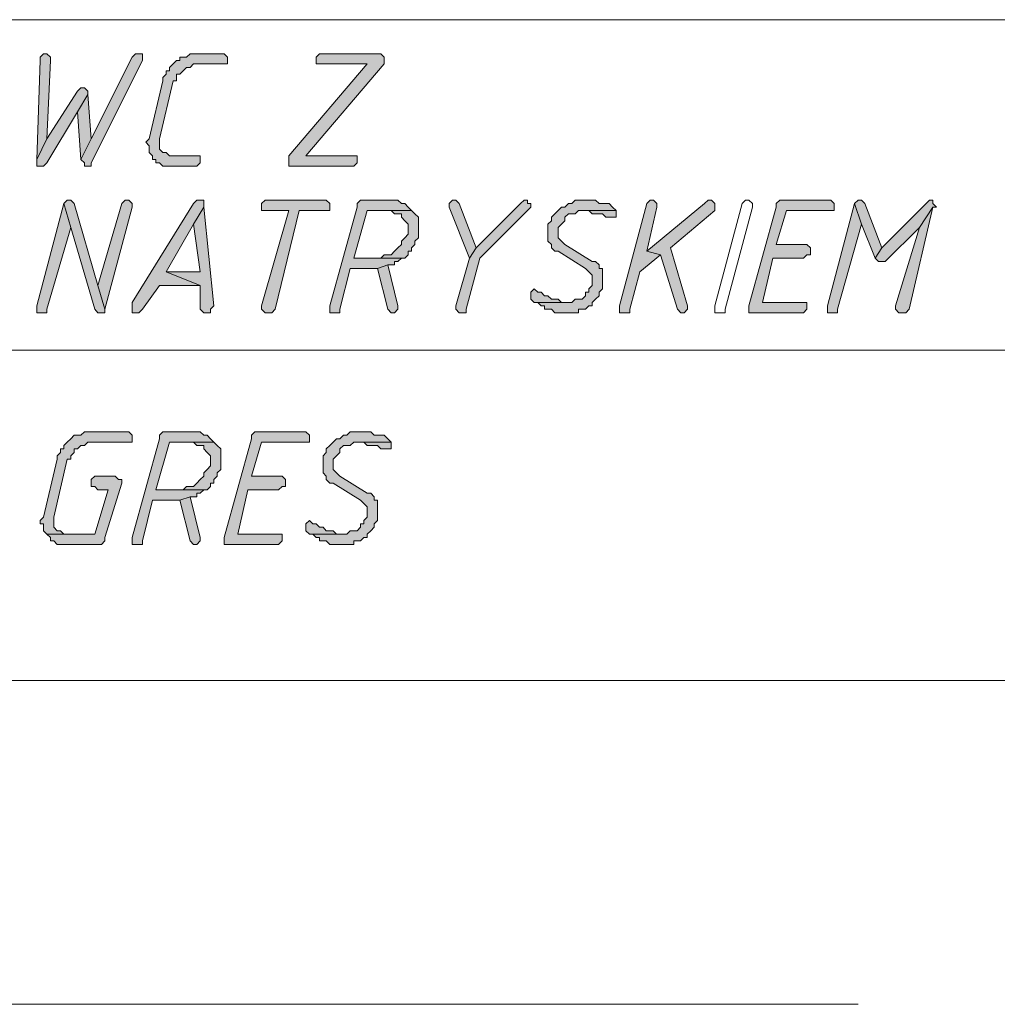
# Model space of a CAD drawing. Header units: inches. Extents: x 1504 to 12593, y -807 to 3183.
# Tile 192 of 256: x 5228 to 5349, y 1857 to 1979. Entities that reach past the tile are written whole.
import ezdxf

# ---------------------------------------------------------------- set-up
doc = ezdxf.new("R2010")
doc.units = ezdxf.units.IN
doc.header["$MEASUREMENT"] = 0
for name, color, linetype in [('at_Entity', 7, 'Continuous'), ('at_Rect', 7, 'Continuous'), ('at_Solid', 7, 'Continuous')]:
    doc.layers.add(name, color=color, linetype=linetype)

msp = doc.modelspace()

# ---------------------------------------------------------------- hatches: boundary and pattern name
at = {"layer": 'at_Solid', "lineweight": 15}
for points in [[(5230.71, 1974.46), (5230.28, 1974.05), (5230.28, 1973.62), (5229.86, 1961.37), (5231.13, 1963.9), (5231.56, 1973.62), (5231.56, 1974.05), (5231.13, 1974.46)], [(5242.53, 1974.46), (5242.11, 1974.46), (5241.69, 1974.05), (5236.62, 1963.9), (5235.35, 1961.37), (5235.78, 1960.95), (5235.78, 1960.53), (5236.62, 1960.53), (5236.62, 1960.95), (5242.96, 1973.62), (5242.96, 1974.46)], [(5252.67, 1974.46), (5248.87, 1974.46), (5248.45, 1974.05), (5247.6, 1974.05), (5247.6, 1973.62), (5247.18, 1973.62), (5246.76, 1973.2), (5246.34, 1972.77), (5246.34, 1972.35), (5245.92, 1972.35), (5245.92, 1971.93), (5245.49, 1971.51), (5245.49, 1971.09), (5243.8, 1963.9), (5243.38, 1963.49), (5243.8, 1963.06), (5243.8, 1962.21), (5244.23, 1961.79), (5244.23, 1961.37), (5244.64, 1961.37), (5244.64, 1960.95), (5245.07, 1960.95), (5245.49, 1960.53), (5249.71, 1960.53), (5250.14, 1960.95), (5250.14, 1961.79), (5246.34, 1961.79), (5245.92, 1962.21), (5245.49, 1962.21), (5245.07, 1962.64), (5245.07, 1963.49), (5245.07, 1963.9), (5246.76, 1971.09), (5247.18, 1971.09), (5247.18, 1971.93), (5247.6, 1971.93), (5248.02, 1972.35), (5248.45, 1972.77), (5248.87, 1972.77), (5249.3, 1973.2), (5253.52, 1973.2), (5253.52, 1974.05), (5253.1, 1974.46)], [(5272.1, 1974.46), (5264.92, 1974.46), (5264.5, 1974.05), (5264.5, 1973.2), (5270.84, 1973.2), (5261.12, 1961.79), (5261.12, 1960.53), (5269.15, 1960.53), (5269.57, 1960.95), (5269.57, 1961.79), (5263.23, 1961.79), (5272.94, 1973.2), (5272.94, 1974.05), (5272.53, 1974.46)], [(5235.35, 1970.24), (5234.93, 1969.82), (5231.13, 1963.9), (5229.86, 1961.37), (5229.86, 1960.95), (5229.86, 1960.53), (5230.71, 1960.53), (5231.13, 1960.95), (5234.93, 1967.28), (5236.2, 1969.4), (5236.2, 1969.82), (5235.78, 1970.24)], [(5236.2, 1969.4), (5234.93, 1967.28), (5235.35, 1961.37), (5236.62, 1963.9)], [(5233.24, 1955.88), (5229.86, 1943.21), (5229.86, 1942.36), (5231.13, 1942.36), (5231.13, 1942.78), (5234.09, 1952.92)], [(5233.66, 1956.31), (5233.24, 1955.88), (5234.09, 1952.92), (5237.05, 1942.78), (5237.46, 1942.36), (5238.31, 1942.36), (5238.31, 1942.78), (5237.46, 1945.74), (5234.51, 1955.88), (5234.09, 1956.31)], [(5240.84, 1956.31), (5240.42, 1955.88), (5237.46, 1945.74), (5238.31, 1942.78), (5241.69, 1955.46), (5241.69, 1955.88), (5241.27, 1956.31)], [(5250.14, 1956.31), (5249.71, 1956.31), (5249.3, 1955.88), (5241.69, 1943.63), (5241.69, 1942.36), (5242.53, 1942.36), (5242.96, 1942.78), (5245.07, 1945.74), (5250.14, 1945.74), (5245.92, 1947.43), (5249.3, 1953.34), (5250.56, 1955.46), (5250.56, 1956.31)], [(5265.35, 1956.31), (5258.16, 1956.31), (5257.74, 1955.88), (5257.74, 1955.03), (5261.12, 1955.03), (5257.74, 1943.21), (5257.74, 1942.78), (5258.16, 1942.36), (5259.01, 1942.36), (5259.43, 1942.78), (5262.38, 1955.03), (5266.19, 1955.03), (5266.19, 1955.88), (5265.76, 1956.31)], [(5273.79, 1956.31), (5269.99, 1956.31), (5269.57, 1955.88), (5269.57, 1955.46), (5266.19, 1943.21), (5266.19, 1942.36), (5267.45, 1942.36), (5267.45, 1942.78), (5268.72, 1947.85), (5272.1, 1947.85), (5273.37, 1948.28), (5274.22, 1948.28), (5274.22, 1948.7), (5274.64, 1948.7), (5275.06, 1949.12), (5275.48, 1949.12), (5269.15, 1949.12), (5270.84, 1955.03), (5276.33, 1955.03), (5275.91, 1955.46), (5275.48, 1955.88), (5275.06, 1955.88), (5274.64, 1956.31), (5274.22, 1956.31)], [(5281.4, 1956.31), (5280.97, 1955.88), (5280.97, 1955.46), (5283.51, 1949.12), (5284.35, 1950.39), (5282.24, 1955.88), (5281.82, 1956.31)], [(5290.27, 1956.31), (5289.84, 1955.88), (5284.35, 1950.39), (5283.51, 1949.12), (5281.82, 1943.21), (5281.82, 1942.78), (5282.24, 1942.36), (5283.09, 1942.36), (5283.09, 1942.78), (5284.78, 1949.12), (5290.69, 1955.03), (5291.11, 1955.46), (5291.11, 1955.88), (5290.69, 1955.88), (5290.69, 1956.31)], [(5297.87, 1956.31), (5296.6, 1956.31), (5296.18, 1955.88), (5295.76, 1955.88), (5295.33, 1955.46), (5294.91, 1955.46), (5294.49, 1955.03), (5294.07, 1954.61), (5293.65, 1954.19), (5293.65, 1953.77), (5293.22, 1953.34), (5293.22, 1952.08), (5293.22, 1951.23), (5293.65, 1950.81), (5293.65, 1950.39), (5294.07, 1949.97), (5294.49, 1949.97), (5297.87, 1947.85), (5298.29, 1947.43), (5298.71, 1947.01), (5298.71, 1945.74), (5298.29, 1945.32), (5298.29, 1944.9), (5297.87, 1944.9), (5297.87, 1944.47), (5297.45, 1944.05), (5296.6, 1944.05), (5296.18, 1943.63), (5291.53, 1943.63), (5291.96, 1943.63), (5292.38, 1943.21), (5292.8, 1943.21), (5292.8, 1942.78), (5293.65, 1942.78), (5294.07, 1942.36), (5297.02, 1942.36), (5297.02, 1942.78), (5297.87, 1942.78), (5298.29, 1943.21), (5298.71, 1943.21), (5298.71, 1943.63), (5299.14, 1944.05), (5299.56, 1944.47), (5299.56, 1944.9), (5299.98, 1945.32), (5299.98, 1947.85), (5299.56, 1947.85), (5299.56, 1948.28), (5299.14, 1948.7), (5298.71, 1948.7), (5295.33, 1950.81), (5294.91, 1951.23), (5294.49, 1951.66), (5294.49, 1952.92), (5294.91, 1953.34), (5295.33, 1953.77), (5295.33, 1954.19), (5295.76, 1954.61), (5296.6, 1954.61), (5297.02, 1955.03), (5301.67, 1955.03), (5301.25, 1955.46), (5300.83, 1955.88), (5299.56, 1955.88), (5299.14, 1956.31), (5298.29, 1956.31)], [(5305.89, 1956.31), (5305.47, 1955.88), (5302.09, 1943.21), (5302.09, 1942.36), (5303.36, 1942.36), (5303.36, 1942.78), (5304.63, 1947.43), (5307.16, 1949.54), (5305.47, 1949.97), (5306.74, 1955.46), (5306.74, 1955.88), (5306.32, 1956.31)], [(5313.07, 1956.31), (5312.65, 1955.88), (5305.47, 1949.97), (5307.16, 1949.54), (5309.27, 1942.78), (5309.7, 1942.36), (5310.12, 1942.36), (5310.54, 1942.78), (5310.54, 1943.21), (5308.43, 1950.39), (5313.92, 1955.03), (5313.92, 1955.88), (5313.5, 1956.31)], [(5327.86, 1956.31), (5321.95, 1956.31), (5321.52, 1955.88), (5321.52, 1955.46), (5318.14, 1943.21), (5318.14, 1942.36), (5324.9, 1942.36), (5325.33, 1942.78), (5325.33, 1943.63), (5319.83, 1943.63), (5321.1, 1949.12), (5324.9, 1949.12), (5325.33, 1949.54), (5325.75, 1949.54), (5325.75, 1950.39), (5325.33, 1950.81), (5321.52, 1950.81), (5322.79, 1955.03), (5328.7, 1955.03), (5328.7, 1955.88), (5328.28, 1956.31)], [(5331.24, 1955.88), (5327.86, 1943.21), (5327.86, 1942.36), (5329.13, 1942.36), (5329.13, 1942.78), (5332.08, 1953.34)], [(5331.66, 1956.31), (5331.24, 1955.88), (5332.08, 1953.34), (5333.78, 1949.12), (5334.62, 1950.39), (5332.51, 1955.88), (5332.08, 1956.31)], [(5340.53, 1956.31), (5340.11, 1955.88), (5334.62, 1950.39), (5333.78, 1949.12), (5334.19, 1948.7), (5335.04, 1948.7), (5339.26, 1952.92), (5340.95, 1955.46), (5341.37, 1955.46), (5340.95, 1955.88), (5340.95, 1956.31)], [(5250.56, 1955.46), (5249.3, 1953.34), (5250.14, 1947.43), (5245.92, 1947.43), (5250.14, 1945.74), (5250.14, 1942.78), (5250.56, 1942.36), (5251.4, 1942.36), (5251.4, 1942.78), (5251.83, 1943.21)], [(5276.33, 1955.03), (5273.79, 1955.03), (5274.22, 1954.61), (5275.06, 1954.61), (5275.06, 1954.19), (5275.48, 1953.77), (5275.91, 1953.34), (5275.91, 1952.08), (5275.48, 1951.66), (5275.06, 1951.23), (5275.06, 1950.81), (5274.64, 1950.39), (5274.22, 1949.97), (5273.79, 1949.54), (5272.94, 1949.54), (5272.53, 1949.12), (5269.15, 1949.12), (5275.48, 1949.12), (5275.91, 1949.54), (5275.91, 1949.97), (5276.33, 1949.97), (5276.33, 1950.39), (5276.75, 1950.81), (5276.75, 1951.23), (5277.17, 1951.66), (5277.17, 1952.92), (5277.17, 1954.19), (5276.75, 1954.61)], [(5301.67, 1955.03), (5297.45, 1955.03), (5298.29, 1955.03), (5298.71, 1954.61), (5299.98, 1954.61), (5300.4, 1954.19), (5301.67, 1954.19), (5301.67, 1954.61)], [(5340.95, 1955.46), (5339.26, 1952.92), (5336.31, 1943.21), (5336.31, 1942.78), (5336.73, 1942.36), (5337.57, 1942.36), (5338, 1942.78)], [(5273.37, 1948.28), (5272.1, 1947.85), (5273.37, 1942.78), (5273.79, 1942.36), (5274.22, 1942.36), (5274.64, 1942.78), (5274.64, 1943.21)], [(5291.53, 1945.32), (5291.11, 1944.9), (5291.11, 1944.05), (5291.53, 1943.63), (5295.76, 1943.63), (5294.91, 1943.63), (5294.49, 1944.05), (5293.65, 1944.05), (5293.22, 1944.47), (5292.8, 1944.47), (5292.38, 1944.9), (5291.96, 1944.9)], [(5240.84, 1927.58), (5235.78, 1927.58), (5235.35, 1927.16), (5234.51, 1927.16), (5234.09, 1926.73), (5233.66, 1926.31), (5233.24, 1925.89), (5233.24, 1925.47), (5232.82, 1925.47), (5232.82, 1925.04), (5232.4, 1924.62), (5232.4, 1924.2), (5230.71, 1917.02), (5230.28, 1916.6), (5230.28, 1916.18), (5230.71, 1916.18), (5230.71, 1915.33), (5231.13, 1914.91), (5233.66, 1914.91), (5233.24, 1914.91), (5232.82, 1915.33), (5232.4, 1915.33), (5231.97, 1915.75), (5231.97, 1916.6), (5231.97, 1917.02), (5233.66, 1924.2), (5234.09, 1924.2), (5234.09, 1924.62), (5234.51, 1925.04), (5234.51, 1925.47), (5234.93, 1925.47), (5235.35, 1925.89), (5235.78, 1925.89), (5236.2, 1926.31), (5241.69, 1926.31), (5241.69, 1927.16), (5241.27, 1927.58)], [(5249.3, 1927.58), (5245.49, 1927.58), (5245.07, 1927.16), (5245.07, 1926.73), (5241.69, 1914.48), (5241.69, 1913.64), (5242.96, 1913.64), (5242.96, 1914.06), (5244.23, 1919.13), (5247.6, 1919.13), (5248.87, 1919.55), (5249.71, 1919.55), (5249.71, 1919.98), (5250.14, 1919.98), (5250.56, 1920.4), (5250.98, 1920.4), (5244.64, 1920.4), (5246.34, 1926.31), (5251.83, 1926.31), (5251.4, 1926.73), (5250.98, 1927.16), (5250.56, 1927.16), (5250.14, 1927.58), (5249.71, 1927.58)], [(5262.81, 1927.58), (5256.9, 1927.58), (5256.48, 1927.16), (5256.48, 1926.73), (5253.1, 1914.48), (5253.1, 1913.64), (5259.85, 1913.64), (5260.28, 1914.06), (5260.28, 1914.91), (5254.79, 1914.91), (5256.05, 1920.4), (5259.85, 1920.4), (5260.28, 1920.82), (5260.7, 1920.82), (5260.7, 1921.67), (5260.28, 1922.09), (5256.48, 1922.09), (5257.74, 1926.31), (5263.66, 1926.31), (5263.66, 1927.16), (5263.23, 1927.58)], [(5269.99, 1927.58), (5268.72, 1927.58), (5268.3, 1927.16), (5267.88, 1927.16), (5267.45, 1926.73), (5267.04, 1926.73), (5266.61, 1926.31), (5266.19, 1925.89), (5265.76, 1925.47), (5265.76, 1925.04), (5265.35, 1924.62), (5265.35, 1923.36), (5265.35, 1922.51), (5265.76, 1922.09), (5265.76, 1921.67), (5266.19, 1921.24), (5266.61, 1921.24), (5269.99, 1919.13), (5270.41, 1918.71), (5270.84, 1918.29), (5270.84, 1917.02), (5270.41, 1916.6), (5270.41, 1916.18), (5269.99, 1916.18), (5269.99, 1915.75), (5269.57, 1915.33), (5268.72, 1915.33), (5268.3, 1914.91), (5263.66, 1914.91), (5264.08, 1914.91), (5264.5, 1914.48), (5264.92, 1914.48), (5264.92, 1914.06), (5265.76, 1914.06), (5266.19, 1913.64), (5269.15, 1913.64), (5269.15, 1914.06), (5269.99, 1914.06), (5270.41, 1914.48), (5270.84, 1914.48), (5270.84, 1914.91), (5271.26, 1915.33), (5271.68, 1915.75), (5271.68, 1916.18), (5272.1, 1916.6), (5272.1, 1919.13), (5271.68, 1919.13), (5271.68, 1919.55), (5271.26, 1919.98), (5270.84, 1919.98), (5267.45, 1922.09), (5267.04, 1922.51), (5266.61, 1922.93), (5266.61, 1924.2), (5267.04, 1924.62), (5267.45, 1925.04), (5267.45, 1925.47), (5267.88, 1925.89), (5268.72, 1925.89), (5269.15, 1926.31), (5273.79, 1926.31), (5273.37, 1926.73), (5272.94, 1927.16), (5271.68, 1927.16), (5271.26, 1927.58), (5270.41, 1927.58)], [(5251.83, 1926.31), (5249.3, 1926.31), (5249.71, 1925.89), (5250.56, 1925.89), (5250.56, 1925.47), (5250.98, 1925.04), (5251.4, 1924.62), (5251.4, 1923.36), (5250.98, 1922.93), (5250.56, 1922.51), (5250.56, 1922.09), (5250.14, 1921.67), (5249.71, 1921.24), (5249.3, 1920.82), (5248.45, 1920.82), (5248.02, 1920.4), (5244.64, 1920.4), (5250.98, 1920.4), (5251.4, 1920.82), (5251.4, 1921.24), (5251.83, 1921.24), (5251.83, 1921.67), (5252.25, 1922.09), (5252.25, 1922.51), (5252.67, 1922.93), (5252.67, 1924.2), (5252.67, 1925.47), (5252.25, 1925.89)], [(5273.79, 1926.31), (5269.57, 1926.31), (5270.41, 1926.31), (5270.84, 1925.89), (5272.1, 1925.89), (5272.53, 1925.47), (5273.79, 1925.47), (5273.79, 1925.89)], [(5239.58, 1922.09), (5237.05, 1922.09), (5236.62, 1921.67), (5236.62, 1920.82), (5237.05, 1920.82), (5237.46, 1920.4), (5238.74, 1920.4), (5237.05, 1914.91), (5231.13, 1914.91), (5231.56, 1914.48), (5231.56, 1914.06), (5231.97, 1914.06), (5232.4, 1913.64), (5237.89, 1913.64), (5238.31, 1914.06), (5238.31, 1914.48), (5240.42, 1921.24), (5240.42, 1921.67), (5240, 1921.67)], [(5248.87, 1919.55), (5247.6, 1919.13), (5248.87, 1914.06), (5249.3, 1913.64), (5249.71, 1913.64), (5250.14, 1914.06), (5250.14, 1914.48)], [(5263.66, 1916.6), (5263.23, 1916.18), (5263.23, 1915.33), (5263.66, 1914.91), (5267.88, 1914.91), (5267.04, 1914.91), (5266.61, 1915.33), (5265.76, 1915.33), (5265.35, 1915.75), (5264.92, 1915.75), (5264.5, 1916.18), (5264.08, 1916.18)]]:
    msp.add_hatch(color=7, dxfattribs=at).paths.add_polyline_path(points)

# ---------------------------------------------------------------- linework, layer by layer
at = {"layer": 'at_Entity', "color": 7, "lineweight": 15}
for p, q in [((5230.71, 1974.46), (5230.28, 1974.05)), ((5230.28, 1974.05), (5230.28, 1973.62)), ((5230.71, 1974.46), (5230.71, 1974.46)), ((5231.13, 1974.46), (5230.71, 1974.46)), ((5231.56, 1974.05), (5231.13, 1974.46)), ((5231.56, 1973.62), (5231.56, 1974.05)), ((5241.69, 1974.05), (5236.62, 1963.9)), ((5242.11, 1974.46), (5241.69, 1974.05)), ((5242.53, 1974.46), (5242.11, 1974.46)), ((5242.96, 1974.46), (5242.53, 1974.46)), ((5242.96, 1973.62), (5242.96, 1974.46)), ((5248.45, 1974.05), (5247.6, 1974.05)), ((5247.6, 1974.05), (5247.6, 1973.62)), ((5248.87, 1974.46), (5248.45, 1974.05)), ((5252.67, 1974.46), (5248.87, 1974.46)), ((5253.1, 1974.46), (5252.67, 1974.46)), ((5253.52, 1974.05), (5253.1, 1974.46)), ((5253.52, 1973.2), (5253.52, 1974.05)), ((5264.92, 1974.46), (5264.5, 1974.05)), ((5264.5, 1974.05), (5264.5, 1973.2)), ((5272.1, 1974.46), (5264.92, 1974.46)), ((5272.53, 1974.46), (5272.1, 1974.46)), ((5272.94, 1974.05), (5272.53, 1974.46)), ((5272.94, 1973.2), (5272.94, 1974.05)), ((5272.94, 1974.05), (5272.94, 1974.05)), ((5230.28, 1973.62), (5229.86, 1961.37)), ((5231.13, 1963.9), (5231.56, 1973.62)), ((5236.62, 1960.95), (5242.96, 1973.62)), ((5246.76, 1973.2), (5246.34, 1972.77)), ((5246.34, 1972.77), (5246.34, 1972.35)), ((5247.18, 1973.62), (5246.76, 1973.2)), ((5246.76, 1973.2), (5246.76, 1973.2)), ((5247.6, 1973.62), (5247.18, 1973.62)), ((5248.02, 1972.35), (5248.45, 1972.77)), ((5248.45, 1972.77), (5248.87, 1972.77)), ((5248.87, 1972.77), (5249.3, 1973.2)), ((5249.3, 1973.2), (5253.52, 1973.2)), ((5270.84, 1973.2), (5261.12, 1961.79)), ((5263.23, 1961.79), (5272.94, 1973.2)), ((5264.5, 1973.2), (5270.84, 1973.2)), ((5245.92, 1971.93), (5245.49, 1971.51)), ((5245.49, 1971.51), (5245.49, 1971.09)), ((5246.34, 1972.35), (5245.92, 1972.35)), ((5245.92, 1972.35), (5245.92, 1971.93)), ((5247.18, 1971.09), (5247.18, 1971.93)), ((5247.18, 1971.93), (5247.6, 1971.93)), ((5247.6, 1971.93), (5248.02, 1972.35)), ((5248.02, 1972.35), (5248.02, 1972.35)), ((5245.49, 1971.09), (5243.8, 1963.9)), ((5245.07, 1963.9), (5246.76, 1971.09)), ((5246.76, 1971.09), (5247.18, 1971.09)), ((5234.93, 1969.82), (5231.13, 1963.9)), ((5235.35, 1970.24), (5234.93, 1969.82)), ((5236.2, 1969.4), (5234.93, 1967.28)), ((5234.93, 1967.28), (5236.2, 1969.4)), ((5235.35, 1970.24), (5235.35, 1970.24)), ((5235.78, 1970.24), (5235.35, 1970.24)), ((5236.2, 1969.82), (5235.78, 1970.24)), ((5236.2, 1969.4), (5236.2, 1969.82)), ((5236.62, 1963.9), (5236.2, 1969.4)), ((5231.13, 1960.95), (5234.93, 1967.28)), ((5234.93, 1967.28), (5235.35, 1961.37)), ((5231.13, 1963.9), (5229.86, 1961.37)), ((5229.86, 1961.37), (5231.13, 1963.9)), ((5235.35, 1961.37), (5236.62, 1963.9)), ((5236.62, 1963.9), (5235.35, 1961.37)), ((5243.8, 1963.9), (5243.38, 1963.49)), ((5243.38, 1963.49), (5243.38, 1963.49)), ((5243.38, 1963.49), (5243.8, 1963.06)), ((5243.8, 1963.9), (5243.8, 1963.9)), ((5243.8, 1963.06), (5243.8, 1962.21)), ((5245.07, 1963.49), (5245.07, 1963.9)), ((5245.07, 1962.64), (5245.07, 1963.49)), ((5243.8, 1962.21), (5244.23, 1961.79)), ((5244.23, 1961.79), (5244.23, 1961.37)), ((5245.49, 1962.21), (5245.07, 1962.64)), ((5245.92, 1962.21), (5245.49, 1962.21)), ((5246.34, 1961.79), (5245.92, 1962.21)), ((5250.14, 1961.79), (5246.34, 1961.79)), ((5250.14, 1960.95), (5250.14, 1961.79)), ((5261.12, 1961.79), (5261.12, 1960.53)), ((5269.57, 1961.79), (5263.23, 1961.79)), ((5269.57, 1960.95), (5269.57, 1961.79)), ((5229.86, 1961.37), (5229.86, 1960.95)), ((5229.86, 1960.95), (5229.86, 1960.53)), ((5229.86, 1960.53), (5230.71, 1960.53)), ((5230.71, 1960.53), (5231.13, 1960.95)), ((5235.35, 1961.37), (5235.78, 1960.95)), ((5235.78, 1960.95), (5235.78, 1960.53)), ((5235.78, 1960.53), (5236.62, 1960.53)), ((5236.62, 1960.53), (5236.62, 1960.95)), ((5244.23, 1961.37), (5244.64, 1961.37)), ((5244.64, 1961.37), (5244.64, 1960.95)), ((5244.64, 1960.95), (5245.07, 1960.95)), ((5245.07, 1960.95), (5245.49, 1960.53)), ((5245.49, 1960.53), (5249.71, 1960.53)), ((5249.71, 1960.53), (5250.14, 1960.95)), ((5261.12, 1960.53), (5269.15, 1960.53)), ((5269.15, 1960.53), (5269.57, 1960.95)), ((5233.24, 1955.88), (5229.86, 1943.21)), ((5233.66, 1956.31), (5233.24, 1955.88)), ((5234.09, 1952.92), (5233.24, 1955.88)), ((5233.24, 1955.88), (5233.24, 1955.88)), ((5233.24, 1955.88), (5234.09, 1952.92)), ((5233.66, 1956.31), (5233.66, 1956.31)), ((5234.09, 1956.31), (5233.66, 1956.31)), ((5234.51, 1955.88), (5234.09, 1956.31)), ((5237.46, 1945.74), (5234.51, 1955.88)), ((5234.51, 1955.88), (5234.51, 1955.88)), ((5240.42, 1955.88), (5237.46, 1945.74)), ((5240.84, 1956.31), (5240.42, 1955.88)), ((5240.42, 1955.88), (5240.42, 1955.88)), ((5240.84, 1956.31), (5240.84, 1956.31)), ((5241.27, 1956.31), (5240.84, 1956.31)), ((5241.69, 1955.88), (5241.27, 1956.31)), ((5241.69, 1955.46), (5241.69, 1955.88)), ((5249.3, 1955.88), (5241.69, 1943.63)), ((5249.71, 1956.31), (5249.3, 1955.88)), ((5250.14, 1956.31), (5249.71, 1956.31)), ((5250.56, 1956.31), (5250.14, 1956.31)), ((5250.56, 1955.46), (5250.56, 1956.31)), ((5258.16, 1956.31), (5257.74, 1955.88)), ((5257.74, 1955.88), (5257.74, 1955.03)), ((5265.35, 1956.31), (5258.16, 1956.31)), ((5265.76, 1956.31), (5265.35, 1956.31)), ((5266.19, 1955.88), (5265.76, 1956.31)), ((5266.19, 1955.03), (5266.19, 1955.88)), ((5269.99, 1956.31), (5269.57, 1955.88)), ((5269.57, 1955.88), (5269.57, 1955.46)), ((5273.79, 1956.31), (5269.99, 1956.31)), ((5274.22, 1956.31), (5273.79, 1956.31)), ((5274.64, 1956.31), (5274.22, 1956.31)), ((5275.06, 1955.88), (5274.64, 1956.31)), ((5275.48, 1955.88), (5275.06, 1955.88)), ((5275.91, 1955.46), (5275.48, 1955.88)), ((5281.4, 1956.31), (5280.97, 1955.88)), ((5280.97, 1955.88), (5280.97, 1955.46)), ((5281.4, 1956.31), (5281.4, 1956.31)), ((5281.82, 1956.31), (5281.4, 1956.31)), ((5282.24, 1955.88), (5281.82, 1956.31)), ((5284.35, 1950.39), (5282.24, 1955.88)), ((5282.24, 1955.88), (5282.24, 1955.88)), ((5289.84, 1955.88), (5284.35, 1950.39)), ((5290.27, 1956.31), (5289.84, 1955.88)), ((5290.27, 1956.31), (5290.27, 1956.31)), ((5290.69, 1956.31), (5290.27, 1956.31)), ((5290.69, 1955.88), (5290.69, 1956.31)), ((5291.11, 1955.88), (5290.69, 1955.88)), ((5291.11, 1955.46), (5291.11, 1955.88)), ((5295.76, 1955.88), (5295.33, 1955.46)), ((5296.18, 1955.88), (5295.76, 1955.88)), ((5296.6, 1956.31), (5296.18, 1955.88)), ((5297.87, 1956.31), (5296.6, 1956.31)), ((5298.29, 1956.31), (5297.87, 1956.31)), ((5299.14, 1956.31), (5298.29, 1956.31)), ((5299.56, 1955.88), (5299.14, 1956.31)), ((5300.83, 1955.88), (5299.56, 1955.88)), ((5301.25, 1955.46), (5300.83, 1955.88)), ((5305.47, 1955.88), (5302.09, 1943.21)), ((5305.89, 1956.31), (5305.47, 1955.88)), ((5312.65, 1955.88), (5305.47, 1949.97)), ((5305.47, 1955.88), (5305.47, 1955.88)), ((5305.89, 1956.31), (5305.89, 1956.31)), ((5306.32, 1956.31), (5305.89, 1956.31)), ((5306.74, 1955.88), (5306.32, 1956.31)), ((5306.74, 1955.46), (5306.74, 1955.88)), ((5313.07, 1956.31), (5312.65, 1955.88)), ((5313.07, 1956.31), (5313.07, 1956.31)), ((5313.5, 1956.31), (5313.07, 1956.31)), ((5313.92, 1955.88), (5313.5, 1956.31)), ((5313.92, 1955.03), (5313.92, 1955.88)), ((5313.92, 1943.21), (5317.3, 1955.88)), ((5317.3, 1955.88), (5317.73, 1956.31)), ((5317.3, 1955.88), (5317.3, 1955.88)), ((5317.73, 1956.31), (5318.14, 1956.31)), ((5318.14, 1956.31), (5318.57, 1955.88)), ((5318.57, 1955.88), (5318.57, 1955.46)), ((5321.95, 1956.31), (5321.52, 1955.88)), ((5321.52, 1955.88), (5321.52, 1955.46)), ((5327.86, 1956.31), (5321.95, 1956.31)), ((5328.28, 1956.31), (5327.86, 1956.31)), ((5331.24, 1955.88), (5327.86, 1943.21)), ((5328.7, 1955.88), (5328.28, 1956.31)), ((5328.7, 1955.03), (5328.7, 1955.88)), ((5331.66, 1956.31), (5331.24, 1955.88)), ((5332.08, 1953.34), (5331.24, 1955.88)), ((5331.24, 1955.88), (5331.24, 1955.88)), ((5331.24, 1955.88), (5332.08, 1953.34)), ((5331.66, 1956.31), (5331.66, 1956.31)), ((5332.08, 1956.31), (5331.66, 1956.31)), ((5332.51, 1955.88), (5332.08, 1956.31)), ((5334.62, 1950.39), (5332.51, 1955.88)), ((5332.51, 1955.88), (5332.51, 1955.88)), ((5340.11, 1955.88), (5334.62, 1950.39)), ((5340.53, 1956.31), (5340.11, 1955.88)), ((5340.53, 1956.31), (5340.53, 1956.31)), ((5340.95, 1956.31), (5340.53, 1956.31)), ((5340.95, 1955.88), (5340.95, 1956.31)), ((5341.37, 1955.46), (5340.95, 1955.88)), ((5238.31, 1942.78), (5241.69, 1955.46)), ((5250.56, 1955.46), (5249.3, 1953.34)), ((5249.3, 1953.34), (5250.56, 1955.46)), ((5251.83, 1943.21), (5250.56, 1955.46)), ((5257.74, 1955.03), (5261.12, 1955.03)), ((5261.12, 1955.03), (5257.74, 1943.21)), ((5259.43, 1942.78), (5262.38, 1955.03)), ((5262.38, 1955.03), (5266.19, 1955.03)), ((5269.57, 1955.46), (5266.19, 1943.21)), ((5269.15, 1949.12), (5270.84, 1955.03)), ((5270.84, 1955.03), (5276.33, 1955.03)), ((5276.33, 1955.03), (5273.79, 1955.03)), ((5273.79, 1955.03), (5274.22, 1954.61)), ((5274.22, 1954.61), (5275.06, 1954.61)), ((5275.06, 1954.61), (5275.06, 1954.19)), ((5276.33, 1955.03), (5275.91, 1955.46)), ((5275.91, 1955.46), (5275.91, 1955.46)), ((5276.75, 1954.61), (5276.33, 1955.03)), ((5277.17, 1954.19), (5276.75, 1954.61)), ((5276.75, 1954.61), (5276.75, 1954.61)), ((5280.97, 1955.46), (5280.97, 1955.46)), ((5280.97, 1955.46), (5283.51, 1949.12)), ((5284.78, 1949.12), (5290.69, 1955.03)), ((5290.69, 1955.03), (5291.11, 1955.46)), ((5290.69, 1955.03), (5290.69, 1955.03)), ((5294.07, 1954.61), (5293.65, 1954.19)), ((5294.49, 1955.03), (5294.07, 1954.61)), ((5294.07, 1954.61), (5294.07, 1954.61)), ((5294.91, 1955.46), (5294.49, 1955.03)), ((5294.49, 1955.03), (5294.49, 1955.03)), ((5295.33, 1955.46), (5294.91, 1955.46)), ((5295.33, 1954.19), (5295.76, 1954.61)), ((5295.76, 1954.61), (5296.6, 1954.61)), ((5296.6, 1954.61), (5297.02, 1955.03)), ((5297.02, 1955.03), (5301.67, 1955.03)), ((5301.67, 1955.03), (5297.45, 1955.03)), ((5297.45, 1955.03), (5298.29, 1955.03)), ((5298.29, 1955.03), (5298.71, 1954.61)), ((5298.71, 1954.61), (5299.98, 1954.61)), ((5299.98, 1954.61), (5300.4, 1954.19)), ((5301.67, 1955.03), (5301.25, 1955.46)), ((5301.25, 1955.46), (5301.25, 1955.46)), ((5301.67, 1954.61), (5301.67, 1955.03)), ((5301.67, 1954.19), (5301.67, 1954.61)), ((5305.47, 1949.97), (5306.74, 1955.46)), ((5308.43, 1950.39), (5313.92, 1955.03)), ((5318.57, 1955.46), (5315.19, 1942.78)), ((5321.52, 1955.46), (5318.14, 1943.21)), ((5318.57, 1955.46), (5318.57, 1955.46)), ((5318.57, 1955.46), (5318.57, 1955.46)), ((5321.52, 1950.81), (5322.79, 1955.03)), ((5322.79, 1955.03), (5328.7, 1955.03)), ((5338, 1942.78), (5340.95, 1955.46)), ((5340.95, 1955.46), (5339.26, 1952.92)), ((5339.26, 1952.92), (5340.95, 1955.46)), ((5340.95, 1955.46), (5341.37, 1955.46)), ((5245.92, 1947.43), (5249.3, 1953.34)), ((5249.3, 1953.34), (5250.14, 1947.43)), ((5275.06, 1954.19), (5275.48, 1953.77)), ((5275.48, 1953.77), (5275.48, 1953.77)), ((5275.48, 1953.77), (5275.91, 1953.34)), ((5275.91, 1953.34), (5275.91, 1952.08)), ((5277.17, 1952.92), (5277.17, 1954.19)), ((5293.65, 1953.77), (5293.22, 1953.34)), ((5293.22, 1953.34), (5293.22, 1952.08)), ((5293.65, 1954.19), (5293.65, 1953.77)), ((5294.49, 1952.92), (5294.91, 1953.34)), ((5294.91, 1953.34), (5295.33, 1953.77)), ((5294.91, 1953.34), (5294.91, 1953.34)), ((5295.33, 1953.77), (5295.33, 1954.19)), ((5300.4, 1954.19), (5301.67, 1954.19)), ((5329.13, 1942.78), (5332.08, 1953.34)), ((5332.08, 1953.34), (5333.78, 1949.12)), ((5231.13, 1942.78), (5234.09, 1952.92)), ((5234.09, 1952.92), (5237.05, 1942.78)), ((5275.91, 1952.08), (5275.48, 1951.66)), ((5277.17, 1951.66), (5277.17, 1952.92)), ((5293.22, 1952.08), (5293.22, 1951.23)), ((5294.49, 1951.66), (5294.49, 1952.92)), ((5335.04, 1948.7), (5339.26, 1952.92)), ((5339.26, 1952.92), (5336.31, 1943.21)), ((5275.06, 1950.81), (5274.64, 1950.39)), ((5275.48, 1951.66), (5275.06, 1951.23)), ((5275.06, 1951.23), (5275.06, 1950.81)), ((5275.48, 1951.66), (5275.48, 1951.66)), ((5276.33, 1950.39), (5276.75, 1950.81)), ((5276.75, 1951.23), (5277.17, 1951.66)), ((5276.75, 1950.81), (5276.75, 1951.23)), ((5293.22, 1951.23), (5293.65, 1950.81)), ((5293.65, 1950.81), (5293.65, 1950.39)), ((5294.91, 1951.23), (5294.49, 1951.66)), ((5295.33, 1950.81), (5294.91, 1951.23)), ((5294.91, 1951.23), (5294.91, 1951.23)), ((5298.71, 1948.7), (5295.33, 1950.81)), ((5325.33, 1950.81), (5321.52, 1950.81)), ((5325.75, 1950.39), (5325.33, 1950.81)), ((5272.94, 1949.54), (5272.53, 1949.12)), ((5273.79, 1949.54), (5272.94, 1949.54)), ((5274.22, 1949.97), (5273.79, 1949.54)), ((5274.64, 1950.39), (5274.22, 1949.97)), ((5274.22, 1949.97), (5274.22, 1949.97)), ((5275.48, 1949.12), (5275.91, 1949.54)), ((5275.91, 1949.54), (5275.91, 1949.97)), ((5275.91, 1949.97), (5276.33, 1949.97)), ((5276.33, 1949.97), (5276.33, 1950.39)), ((5284.35, 1950.39), (5283.51, 1949.12)), ((5283.51, 1949.12), (5284.35, 1950.39)), ((5293.65, 1950.39), (5294.07, 1949.97)), ((5294.07, 1949.97), (5294.49, 1949.97)), ((5294.49, 1949.97), (5297.87, 1947.85)), ((5304.63, 1947.43), (5307.16, 1949.54)), ((5305.47, 1949.97), (5307.16, 1949.54)), ((5307.16, 1949.54), (5305.47, 1949.97)), ((5307.16, 1949.54), (5309.27, 1942.78)), ((5310.54, 1943.21), (5308.43, 1950.39)), ((5324.9, 1949.12), (5325.33, 1949.54)), ((5325.33, 1949.54), (5325.75, 1949.54)), ((5325.75, 1949.54), (5325.75, 1950.39)), ((5334.62, 1950.39), (5333.78, 1949.12)), ((5333.78, 1949.12), (5334.62, 1950.39)), ((5272.53, 1949.12), (5269.15, 1949.12)), ((5269.15, 1949.12), (5275.48, 1949.12)), ((5275.48, 1949.12), (5269.15, 1949.12)), ((5274.22, 1948.28), (5274.22, 1948.7)), ((5274.22, 1948.7), (5274.64, 1948.7)), ((5274.64, 1948.7), (5275.06, 1949.12)), ((5275.06, 1949.12), (5275.48, 1949.12)), ((5283.51, 1949.12), (5281.82, 1943.21)), ((5283.09, 1942.78), (5284.78, 1949.12)), ((5299.14, 1948.7), (5298.71, 1948.7)), ((5299.56, 1948.28), (5299.14, 1948.7)), ((5319.83, 1943.63), (5321.1, 1949.12)), ((5321.1, 1949.12), (5324.9, 1949.12)), ((5333.78, 1949.12), (5334.19, 1948.7)), ((5334.19, 1948.7), (5335.04, 1948.7)), ((5250.14, 1947.43), (5245.92, 1947.43)), ((5245.92, 1947.43), (5250.14, 1945.74)), ((5250.14, 1945.74), (5245.92, 1947.43)), ((5267.45, 1942.78), (5268.72, 1947.85)), ((5268.72, 1947.85), (5272.1, 1947.85)), ((5273.37, 1948.28), (5272.1, 1947.85)), ((5272.1, 1947.85), (5273.37, 1948.28)), ((5272.1, 1947.85), (5273.37, 1942.78)), ((5274.64, 1943.21), (5273.37, 1948.28)), ((5273.37, 1948.28), (5274.22, 1948.28)), ((5297.87, 1947.85), (5298.29, 1947.43)), ((5298.29, 1947.43), (5298.29, 1947.43)), ((5298.29, 1947.43), (5298.71, 1947.01)), ((5299.56, 1947.85), (5299.56, 1948.28)), ((5299.98, 1947.85), (5299.56, 1947.85)), ((5299.98, 1945.32), (5299.98, 1947.85)), ((5303.36, 1942.78), (5304.63, 1947.43)), ((5298.71, 1947.01), (5298.71, 1945.74)), ((5237.46, 1945.74), (5238.31, 1942.78)), ((5238.31, 1942.78), (5237.46, 1945.74)), ((5242.96, 1942.78), (5245.07, 1945.74)), ((5245.07, 1945.74), (5250.14, 1945.74)), ((5250.14, 1945.74), (5250.14, 1942.78)), ((5291.53, 1945.32), (5291.11, 1944.9)), ((5291.11, 1944.9), (5291.11, 1944.05)), ((5291.53, 1945.32), (5291.53, 1945.32)), ((5291.96, 1944.9), (5291.53, 1945.32)), ((5292.38, 1944.9), (5291.96, 1944.9)), ((5292.8, 1944.47), (5292.38, 1944.9)), ((5298.29, 1944.9), (5297.87, 1944.9)), ((5297.87, 1944.9), (5297.87, 1944.47)), ((5298.71, 1945.74), (5298.29, 1945.32)), ((5298.29, 1945.32), (5298.29, 1944.9)), ((5299.56, 1944.9), (5299.98, 1945.32)), ((5299.56, 1944.47), (5299.56, 1944.9)), ((5241.69, 1943.63), (5241.69, 1942.36)), ((5291.11, 1944.05), (5291.11, 1944.05)), ((5291.11, 1944.05), (5291.53, 1943.63)), ((5291.53, 1943.63), (5295.76, 1943.63)), ((5296.18, 1943.63), (5291.53, 1943.63)), ((5291.53, 1943.63), (5291.96, 1943.63)), ((5291.96, 1943.63), (5292.38, 1943.21)), ((5293.22, 1944.47), (5292.8, 1944.47)), ((5293.65, 1944.05), (5293.22, 1944.47)), ((5294.49, 1944.05), (5293.65, 1944.05)), ((5294.91, 1943.63), (5294.49, 1944.05)), ((5295.76, 1943.63), (5294.91, 1943.63)), ((5296.6, 1944.05), (5296.18, 1943.63)), ((5297.45, 1944.05), (5296.6, 1944.05)), ((5297.87, 1944.47), (5297.45, 1944.05)), ((5298.71, 1943.63), (5299.14, 1944.05)), ((5298.71, 1943.21), (5298.71, 1943.63)), ((5299.14, 1944.05), (5299.56, 1944.47)), ((5299.14, 1944.05), (5299.14, 1944.05)), ((5325.33, 1943.63), (5319.83, 1943.63)), ((5325.33, 1942.78), (5325.33, 1943.63)), ((5229.86, 1943.21), (5229.86, 1942.36)), ((5229.86, 1942.36), (5231.13, 1942.36)), ((5231.13, 1942.36), (5231.13, 1942.78)), ((5237.05, 1942.78), (5237.05, 1942.78)), ((5237.05, 1942.78), (5237.46, 1942.36)), ((5237.46, 1942.36), (5238.31, 1942.36)), ((5238.31, 1942.36), (5238.31, 1942.78)), ((5241.69, 1942.36), (5242.53, 1942.36)), ((5242.53, 1942.36), (5242.96, 1942.78)), ((5250.14, 1942.78), (5250.56, 1942.36)), ((5250.56, 1942.36), (5251.4, 1942.36)), ((5251.4, 1942.78), (5251.83, 1943.21)), ((5251.4, 1942.36), (5251.4, 1942.78)), ((5257.74, 1943.21), (5257.74, 1942.78)), ((5257.74, 1942.78), (5258.16, 1942.36)), ((5258.16, 1942.36), (5259.01, 1942.36)), ((5259.01, 1942.36), (5259.43, 1942.78)), ((5266.19, 1943.21), (5266.19, 1942.36)), ((5266.19, 1942.36), (5267.45, 1942.36)), ((5267.45, 1942.36), (5267.45, 1942.78)), ((5273.37, 1942.78), (5273.37, 1942.78)), ((5273.37, 1942.78), (5273.79, 1942.36)), ((5273.79, 1942.36), (5274.22, 1942.36)), ((5274.22, 1942.36), (5274.64, 1942.78)), ((5274.64, 1942.78), (5274.64, 1943.21)), ((5274.64, 1943.21), (5274.64, 1943.21)), ((5281.82, 1943.21), (5281.82, 1942.78)), ((5281.82, 1942.78), (5282.24, 1942.36)), ((5282.24, 1942.36), (5283.09, 1942.36)), ((5283.09, 1942.36), (5283.09, 1942.78)), ((5292.38, 1943.21), (5292.8, 1943.21)), ((5292.8, 1943.21), (5292.8, 1942.78)), ((5292.8, 1942.78), (5293.65, 1942.78)), ((5293.65, 1942.78), (5294.07, 1942.36)), ((5294.07, 1942.36), (5297.02, 1942.36)), ((5297.02, 1942.36), (5297.02, 1942.78)), ((5297.02, 1942.78), (5297.87, 1942.78)), ((5297.87, 1942.78), (5298.29, 1943.21)), ((5298.29, 1943.21), (5298.71, 1943.21)), ((5302.09, 1943.21), (5302.09, 1942.36)), ((5302.09, 1942.36), (5303.36, 1942.36)), ((5303.36, 1942.36), (5303.36, 1942.78)), ((5309.27, 1942.78), (5309.27, 1942.78)), ((5309.27, 1942.78), (5309.7, 1942.36)), ((5309.7, 1942.36), (5310.12, 1942.36)), ((5310.12, 1942.36), (5310.54, 1942.78)), ((5310.54, 1942.78), (5310.54, 1943.21)), ((5310.54, 1943.21), (5310.54, 1943.21)), ((5313.92, 1942.36), (5313.92, 1943.21)), ((5313.92, 1943.21), (5313.92, 1943.21)), ((5315.19, 1942.36), (5313.92, 1942.36)), ((5315.19, 1942.78), (5315.19, 1942.36)), ((5318.14, 1943.21), (5318.14, 1942.36)), ((5318.14, 1942.36), (5324.9, 1942.36)), ((5324.9, 1942.36), (5325.33, 1942.78)), ((5327.86, 1943.21), (5327.86, 1942.36)), ((5327.86, 1942.36), (5329.13, 1942.36)), ((5329.13, 1942.36), (5329.13, 1942.78)), ((5336.31, 1943.21), (5336.31, 1942.78)), ((5336.31, 1942.78), (5336.73, 1942.36)), ((5336.73, 1942.36), (5337.57, 1942.36)), ((5337.57, 1942.36), (5338, 1942.78)), ((5138.63, 1937.72), (5547.93, 1937.72)), ((5235.78, 1927.58), (5235.35, 1927.16)), ((5240.84, 1927.58), (5235.78, 1927.58)), ((5241.27, 1927.58), (5240.84, 1927.58)), ((5241.69, 1927.16), (5241.27, 1927.58)), ((5245.49, 1927.58), (5245.07, 1927.16)), ((5249.3, 1927.58), (5245.49, 1927.58)), ((5249.71, 1927.58), (5249.3, 1927.58)), ((5250.14, 1927.58), (5249.71, 1927.58)), ((5250.56, 1927.16), (5250.14, 1927.58)), ((5256.9, 1927.58), (5256.48, 1927.16)), ((5262.81, 1927.58), (5256.9, 1927.58)), ((5263.23, 1927.58), (5262.81, 1927.58)), ((5263.66, 1927.16), (5263.23, 1927.58)), ((5268.72, 1927.58), (5268.3, 1927.16)), ((5269.99, 1927.58), (5268.72, 1927.58)), ((5270.41, 1927.58), (5269.99, 1927.58)), ((5271.26, 1927.58), (5270.41, 1927.58)), ((5271.68, 1927.16), (5271.26, 1927.58)), ((5234.09, 1926.73), (5233.66, 1926.31)), ((5234.51, 1927.16), (5234.09, 1926.73)), ((5234.09, 1926.73), (5234.09, 1926.73)), ((5235.35, 1927.16), (5234.51, 1927.16)), ((5241.69, 1926.31), (5241.69, 1927.16)), ((5245.07, 1926.73), (5241.69, 1914.48)), ((5245.07, 1927.16), (5245.07, 1926.73)), ((5250.98, 1927.16), (5250.56, 1927.16)), ((5251.4, 1926.73), (5250.98, 1927.16)), ((5251.83, 1926.31), (5251.4, 1926.73)), ((5251.4, 1926.73), (5251.4, 1926.73)), ((5256.48, 1926.73), (5253.1, 1914.48)), ((5256.48, 1927.16), (5256.48, 1926.73)), ((5263.66, 1926.31), (5263.66, 1927.16)), ((5267.04, 1926.73), (5266.61, 1926.31)), ((5267.45, 1926.73), (5267.04, 1926.73)), ((5267.88, 1927.16), (5267.45, 1926.73)), ((5268.3, 1927.16), (5267.88, 1927.16)), ((5272.94, 1927.16), (5271.68, 1927.16)), ((5273.37, 1926.73), (5272.94, 1927.16)), ((5273.79, 1926.31), (5273.37, 1926.73)), ((5273.37, 1926.73), (5273.37, 1926.73)), ((5233.24, 1925.47), (5232.82, 1925.47)), ((5232.82, 1925.47), (5232.82, 1925.04)), ((5233.66, 1926.31), (5233.24, 1925.89)), ((5233.24, 1925.89), (5233.24, 1925.47)), ((5234.51, 1925.04), (5234.51, 1925.47)), ((5234.51, 1925.47), (5234.93, 1925.47)), ((5234.93, 1925.47), (5235.35, 1925.89)), ((5235.35, 1925.89), (5235.78, 1925.89)), ((5235.78, 1925.89), (5236.2, 1926.31)), ((5236.2, 1926.31), (5241.69, 1926.31)), ((5244.64, 1920.4), (5246.34, 1926.31)), ((5246.34, 1926.31), (5251.83, 1926.31)), ((5251.83, 1926.31), (5249.3, 1926.31)), ((5249.3, 1926.31), (5249.71, 1925.89)), ((5249.71, 1925.89), (5250.56, 1925.89)), ((5250.56, 1925.89), (5250.56, 1925.47)), ((5250.56, 1925.47), (5250.98, 1925.04)), ((5252.25, 1925.89), (5251.83, 1926.31)), ((5252.67, 1925.47), (5252.25, 1925.89)), ((5252.25, 1925.89), (5252.25, 1925.89)), ((5252.67, 1924.2), (5252.67, 1925.47)), ((5256.48, 1922.09), (5257.74, 1926.31)), ((5257.74, 1926.31), (5263.66, 1926.31)), ((5266.19, 1925.89), (5265.76, 1925.47)), ((5265.76, 1925.47), (5265.76, 1925.04)), ((5266.61, 1926.31), (5266.19, 1925.89)), ((5266.19, 1925.89), (5266.19, 1925.89)), ((5266.61, 1926.31), (5266.61, 1926.31)), ((5267.45, 1925.47), (5267.88, 1925.89)), ((5267.45, 1925.04), (5267.45, 1925.47)), ((5267.88, 1925.89), (5268.72, 1925.89)), ((5268.72, 1925.89), (5269.15, 1926.31)), ((5269.15, 1926.31), (5273.79, 1926.31)), ((5273.79, 1926.31), (5269.57, 1926.31)), ((5269.57, 1926.31), (5270.41, 1926.31)), ((5270.41, 1926.31), (5270.84, 1925.89)), ((5270.84, 1925.89), (5272.1, 1925.89)), ((5272.1, 1925.89), (5272.53, 1925.47)), ((5272.53, 1925.47), (5273.79, 1925.47)), ((5273.79, 1925.89), (5273.79, 1926.31)), ((5273.79, 1925.47), (5273.79, 1925.89)), ((5232.4, 1924.2), (5230.71, 1917.02)), ((5231.97, 1917.02), (5233.66, 1924.2)), ((5232.82, 1925.04), (5232.4, 1924.62)), ((5232.4, 1924.62), (5232.4, 1924.2)), ((5233.66, 1924.2), (5234.09, 1924.2)), ((5234.09, 1924.62), (5234.51, 1925.04)), ((5234.09, 1924.2), (5234.09, 1924.62)), ((5250.98, 1925.04), (5250.98, 1925.04)), ((5250.98, 1925.04), (5251.4, 1924.62)), ((5251.4, 1924.62), (5251.4, 1923.36)), ((5252.67, 1922.93), (5252.67, 1924.2)), ((5265.76, 1925.04), (5265.35, 1924.62)), ((5265.35, 1924.62), (5265.35, 1923.36)), ((5266.61, 1924.2), (5267.04, 1924.62)), ((5266.61, 1922.93), (5266.61, 1924.2)), ((5267.04, 1924.62), (5267.45, 1925.04)), ((5267.04, 1924.62), (5267.04, 1924.62)), ((5250.98, 1922.93), (5250.56, 1922.51)), ((5251.4, 1923.36), (5250.98, 1922.93)), ((5250.98, 1922.93), (5250.98, 1922.93)), ((5252.25, 1922.51), (5252.67, 1922.93)), ((5265.35, 1923.36), (5265.35, 1922.51)), ((5267.04, 1922.51), (5266.61, 1922.93)), ((5237.05, 1922.09), (5236.62, 1921.67)), ((5236.62, 1921.67), (5236.62, 1920.82)), ((5239.58, 1922.09), (5237.05, 1922.09)), ((5240, 1921.67), (5239.58, 1922.09)), ((5240.42, 1921.67), (5240, 1921.67)), ((5240.42, 1921.24), (5240.42, 1921.67)), ((5250.14, 1921.67), (5249.71, 1921.24)), ((5250.56, 1922.09), (5250.14, 1921.67)), ((5250.56, 1922.51), (5250.56, 1922.09)), ((5251.83, 1921.67), (5252.25, 1922.09)), ((5251.83, 1921.24), (5251.83, 1921.67)), ((5252.25, 1922.09), (5252.25, 1922.51)), ((5260.28, 1922.09), (5256.48, 1922.09)), ((5260.7, 1921.67), (5260.28, 1922.09)), ((5260.7, 1920.82), (5260.7, 1921.67)), ((5265.35, 1922.51), (5265.76, 1922.09)), ((5265.76, 1922.09), (5265.76, 1921.67)), ((5265.76, 1921.67), (5266.19, 1921.24)), ((5267.45, 1922.09), (5267.04, 1922.51)), ((5267.04, 1922.51), (5267.04, 1922.51)), ((5270.84, 1919.98), (5267.45, 1922.09)), ((5236.62, 1920.82), (5237.05, 1920.82)), ((5237.05, 1920.82), (5237.46, 1920.4)), ((5238.74, 1920.4), (5237.05, 1914.91)), ((5237.46, 1920.4), (5238.74, 1920.4)), ((5238.31, 1914.48), (5240.42, 1921.24)), ((5248.02, 1920.4), (5244.64, 1920.4)), ((5244.64, 1920.4), (5250.98, 1920.4)), ((5250.98, 1920.4), (5244.64, 1920.4)), ((5248.45, 1920.82), (5248.02, 1920.4)), ((5249.3, 1920.82), (5248.45, 1920.82)), ((5249.71, 1921.24), (5249.3, 1920.82)), ((5249.71, 1921.24), (5249.71, 1921.24)), ((5250.14, 1919.98), (5250.56, 1920.4)), ((5250.56, 1920.4), (5250.98, 1920.4)), ((5250.98, 1920.4), (5251.4, 1920.82)), ((5251.4, 1920.82), (5251.4, 1921.24)), ((5251.4, 1921.24), (5251.83, 1921.24)), ((5254.79, 1914.91), (5256.05, 1920.4)), ((5256.05, 1920.4), (5259.85, 1920.4)), ((5259.85, 1920.4), (5260.28, 1920.82)), ((5260.28, 1920.82), (5260.7, 1920.82)), ((5266.19, 1921.24), (5266.61, 1921.24)), ((5266.61, 1921.24), (5269.99, 1919.13)), ((5242.96, 1914.06), (5244.23, 1919.13)), ((5244.23, 1919.13), (5247.6, 1919.13)), ((5248.87, 1919.55), (5247.6, 1919.13)), ((5247.6, 1919.13), (5248.87, 1919.55)), ((5247.6, 1919.13), (5248.87, 1914.06)), ((5250.14, 1914.48), (5248.87, 1919.55)), ((5248.87, 1919.55), (5249.71, 1919.55)), ((5249.71, 1919.55), (5249.71, 1919.98)), ((5249.71, 1919.98), (5250.14, 1919.98)), ((5269.99, 1919.13), (5270.41, 1918.71)), ((5271.26, 1919.98), (5270.84, 1919.98)), ((5271.68, 1919.55), (5271.26, 1919.98)), ((5271.68, 1919.13), (5271.68, 1919.55)), ((5272.1, 1919.13), (5271.68, 1919.13)), ((5272.1, 1916.6), (5272.1, 1919.13)), ((5270.41, 1918.71), (5270.41, 1918.71)), ((5270.41, 1918.71), (5270.84, 1918.29)), ((5270.84, 1918.29), (5270.84, 1917.02)), ((5230.71, 1917.02), (5230.28, 1916.6)), ((5230.28, 1916.6), (5230.28, 1916.18)), ((5230.71, 1917.02), (5230.71, 1917.02)), ((5231.97, 1916.6), (5231.97, 1917.02)), ((5231.97, 1915.75), (5231.97, 1916.6)), ((5263.66, 1916.6), (5263.23, 1916.18)), ((5263.66, 1916.6), (5263.66, 1916.6)), ((5264.08, 1916.18), (5263.66, 1916.6)), ((5270.84, 1917.02), (5270.41, 1916.6)), ((5270.41, 1916.6), (5270.41, 1916.18)), ((5271.68, 1916.18), (5272.1, 1916.6)), ((5230.28, 1916.18), (5230.71, 1916.18)), ((5230.71, 1916.18), (5230.71, 1915.33)), ((5232.4, 1915.33), (5231.97, 1915.75)), ((5263.23, 1916.18), (5263.23, 1915.33)), ((5264.5, 1916.18), (5264.08, 1916.18)), ((5264.92, 1915.75), (5264.5, 1916.18)), ((5265.35, 1915.75), (5264.92, 1915.75)), ((5265.76, 1915.33), (5265.35, 1915.75)), ((5269.99, 1915.75), (5269.57, 1915.33)), ((5270.41, 1916.18), (5269.99, 1916.18)), ((5269.99, 1916.18), (5269.99, 1915.75)), ((5271.26, 1915.33), (5271.68, 1915.75)), ((5271.68, 1915.75), (5271.68, 1916.18)), ((5230.71, 1915.33), (5230.71, 1915.33)), ((5230.71, 1915.33), (5231.13, 1914.91)), ((5237.05, 1914.91), (5231.13, 1914.91)), ((5231.13, 1914.91), (5231.56, 1914.48)), ((5231.13, 1914.91), (5233.66, 1914.91)), ((5231.56, 1914.48), (5231.56, 1914.06)), ((5232.82, 1915.33), (5232.4, 1915.33)), ((5233.24, 1914.91), (5232.82, 1915.33)), ((5233.66, 1914.91), (5233.24, 1914.91)), ((5238.31, 1914.06), (5238.31, 1914.48)), ((5241.69, 1914.48), (5241.69, 1913.64)), ((5250.14, 1914.06), (5250.14, 1914.48)), ((5250.14, 1914.48), (5250.14, 1914.48)), ((5253.1, 1914.48), (5253.1, 1913.64)), ((5260.28, 1914.91), (5254.79, 1914.91)), ((5260.28, 1914.06), (5260.28, 1914.91)), ((5263.23, 1915.33), (5263.23, 1915.33)), ((5263.23, 1915.33), (5263.66, 1914.91)), ((5263.66, 1914.91), (5267.88, 1914.91)), ((5268.3, 1914.91), (5263.66, 1914.91)), ((5263.66, 1914.91), (5264.08, 1914.91)), ((5264.08, 1914.91), (5264.5, 1914.48)), ((5264.5, 1914.48), (5264.92, 1914.48)), ((5264.92, 1914.48), (5264.92, 1914.06)), ((5266.61, 1915.33), (5265.76, 1915.33)), ((5267.04, 1914.91), (5266.61, 1915.33)), ((5267.88, 1914.91), (5267.04, 1914.91)), ((5268.72, 1915.33), (5268.3, 1914.91)), ((5269.57, 1915.33), (5268.72, 1915.33)), ((5269.99, 1914.06), (5270.41, 1914.48)), ((5270.41, 1914.48), (5270.84, 1914.48)), ((5270.84, 1914.91), (5271.26, 1915.33)), ((5270.84, 1914.48), (5270.84, 1914.91)), ((5271.26, 1915.33), (5271.26, 1915.33)), ((5231.56, 1914.06), (5231.97, 1914.06)), ((5231.97, 1914.06), (5232.4, 1913.64)), ((5232.4, 1913.64), (5237.89, 1913.64)), ((5237.89, 1913.64), (5238.31, 1914.06)), ((5241.69, 1913.64), (5242.96, 1913.64)), ((5242.96, 1913.64), (5242.96, 1914.06)), ((5248.87, 1914.06), (5248.87, 1914.06)), ((5248.87, 1914.06), (5249.3, 1913.64)), ((5249.3, 1913.64), (5249.71, 1913.64)), ((5249.71, 1913.64), (5250.14, 1914.06)), ((5253.1, 1913.64), (5259.85, 1913.64)), ((5259.85, 1913.64), (5260.28, 1914.06)), ((5264.92, 1914.06), (5265.76, 1914.06)), ((5265.76, 1914.06), (5266.19, 1913.64)), ((5266.19, 1913.64), (5269.15, 1913.64)), ((5269.15, 1913.64), (5269.15, 1914.06)), ((5269.15, 1914.06), (5269.99, 1914.06)), ((5331.66, 1856.61), (5191, 1856.61))]:
    msp.add_line(p, q, dxfattribs=at)
at = {"layer": 'at_Rect', "color": 7, "lineweight": 15}
for p, q in [((5138.62, 1978.69), (5384.88, 1978.69)), ((5384.88, 1896.74), (5138.62, 1896.74))]:
    msp.add_line(p, q, dxfattribs=at)

doc.saveas('drawing.dxf')
